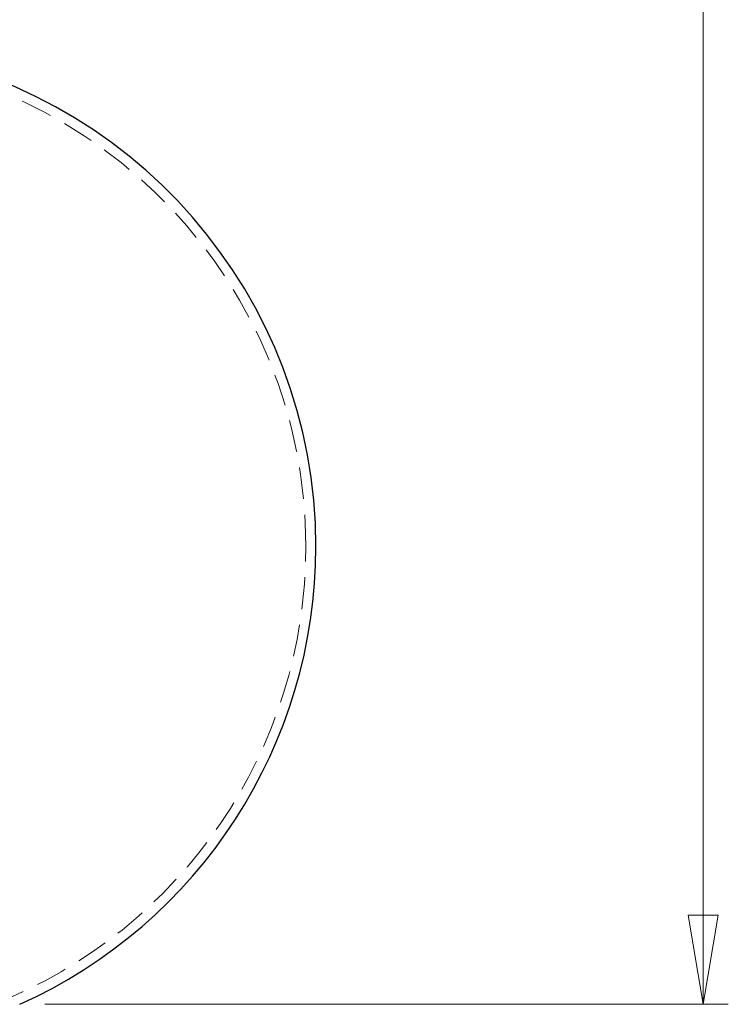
# Model space of a CAD drawing. Header units: millimetres. Extents: x 629 to 811, y 290 to 661.
# Tile 12 of 36: x 657 to 685, y 290 to 329. Entities that reach past the tile are written whole.
import ezdxf

# ---------------------------------------------------------------- set-up
doc = ezdxf.new("R2010")
doc.units = ezdxf.units.MM
doc.linetypes.add('HIDDEN', pattern=[1.905, 1.27, -0.635])
doc.styles.add('SLDTEXTSTYLE0', font='TXT', dxfattribs={"width": 0.75})
doc.dimstyles.new('SLDDIMSTYLE0', dxfattribs={"dimtxt": 3.5, "dimasz": 3.556, "dimexe": 0, "dimexo": 0.0625, "dimgap": 0.875, "dimtad": 1, "dimdec": 0, "dimlfac": 5, "dimrnd": 1e-09, "dimzin": 12, "dimdsep": 46, "dimtxsty": 'SLDTEXTSTYLE0', "dimblk1": 'CLOSED', "dimblk2": 'CLOSED', "dimsah": 1, "dimcen": 0.09, "dimadec": 0, "dimazin": 3, "dimtfac": 1, "dimtdec": 0, "dimtofl": 0, "dimtmove": 0, "dimatfit": 3, "dimldrblk": 'CLOSED', "dimfxl": 0, "dimfrac": 2, "dimtolj": 1, "dimtzin": 12, "dimarcsym": 0})

# ---------------------------------------------------------------- blocks, each defined once
blk = doc.blocks.new('_Closed')
at = {"color": 0, "linetype": 'ByBlock', "lineweight": -2}
for p, q in [((-1, 0.166667), (0, 0)), ((-1, 0.166667), (-1, -0.166667)), ((0, 0), (-1, -0.166667)), ((0, 0), (-1, 0))]:
    blk.add_line(p, q, dxfattribs=at)
blk = doc.blocks.new('_D')
at = {"color": 7, "linetype": 'Continuous', "lineweight": 0}
for p, q in [((655.404, 535.69), (685.285, 535.69)), ((684.285, 535.69), (684.285, 290.022)), ((658.057, 290.022), (685.285, 290.022))]:
    blk.add_line(p, q, dxfattribs=at)
at = {"color": 7, "linetype": 'Continuous', "lineweight": 18, "xscale": 3.556, "yscale": 3.556}
for p, rotation in [((684.285, 535.69, 34.3), 90.00000000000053), ((684.285, 290.022, 34.3), 270.0000000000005)]:
    blk.add_blockref('_Closed', p, dxfattribs=dict(at, rotation=rotation))
at = {"color": 7, "linetype": 'Continuous', "lineweight": 18, "insert": (679.773, 373.959), "char_height": 3.5, "attachment_point": 1, "rotation": 90, "style": 'SLDTEXTSTYLE0'}
blk.add_mtext('1228', dxfattribs=at)

msp = doc.modelspace()

# ---------------------------------------------------------------- linework, layer by layer
at = {"color": 7, "linetype": 'HIDDEN', "lineweight": 18}
for start, end in [(0, 86.7827), (291.4559, 0)]:
    msp.add_arc((648.857, 308.263), 19.6, start, end, dxfattribs=at)
at = {"color": 7, "linetype": 'Continuous', "lineweight": 25}
for start, end in [(0, 82.0818), (294.2048, 0)]:
    msp.add_arc((648.857, 308.263), 20, start, end, dxfattribs=at)

# ---------------------------------------------------------------- dimensions: what is measured, and where the dimension line sits
at = {"color": 7, "linetype": 'Continuous', "lineweight": 18}
dim = msp.add_linear_dim(base=(684.285, 290.022), p1=(654.404, 535.69), p2=(657.057, 290.022), angle=90, dimstyle='SLDDIMSTYLE0', dxfattribs=at)
dim.commit()
dim.dimension.update_dxf_attribs({"geometry": '_D', "text_midpoint": (684.285, 379.131), "dimtype": 160})

doc.saveas('drawing.dxf')
